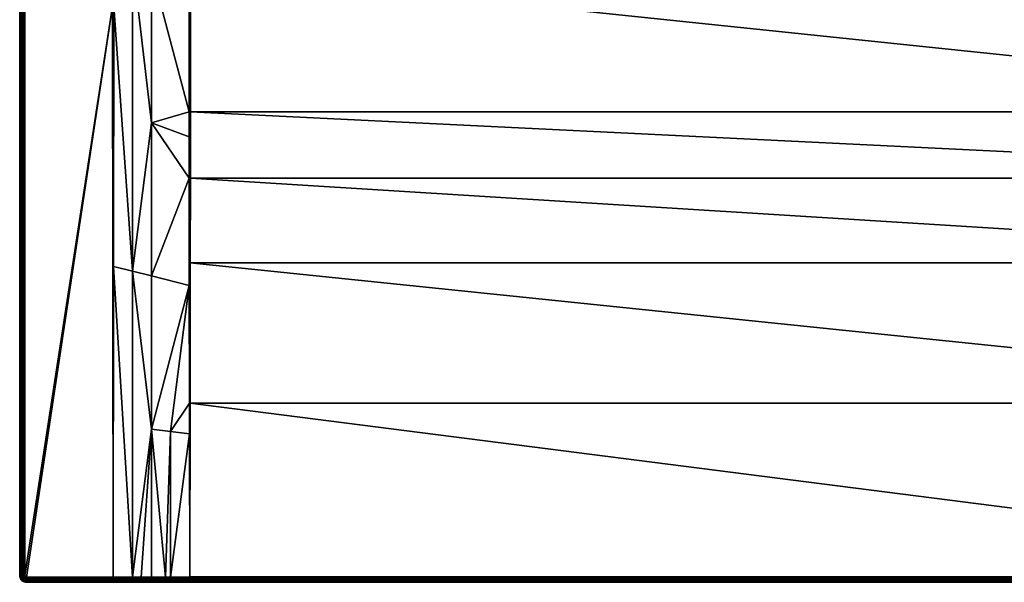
# Model space of a CAD drawing. Header units: centimetres. Extents: x 0 to 1000, y -800 to 0.
# Tile 1 of 19: x 0 to 579, y -800 to -469. Entities that reach past the tile are written whole.
import ezdxf

# ---------------------------------------------------------------- set-up
doc = ezdxf.new("R2010")
doc.units = ezdxf.units.CM
doc.layers.get('0').update_dxf_attribs({"color": 133})

msp = doc.modelspace()

# ---------------------------------------------------------------- meshes
at = {"color": 254}
mesh = msp.add_polyface(dxfattribs=at)
corners = [(99.64, -538.3, 19.4), (77.5, -529.96, 24.65), (99.67, -562.45, 20.19), (77.5, -619.98, 26.24), (99.75, -625.57, 22.65), (88.75, -796.9, 29.9), (99.86, -712.81, 26.15), (88.75, -711.41, 27.09), (85.7, -796.91, 29.91), (77.5, -709.99, 28.06), (66.25, -617.16, 28.12), (66.25, -796.97, 29.97), (71.4, -796.95, 29.95), (77.5, -796.93, 29.93), (55.39, -461.37, 29.89), (55.21, -614.38, 29.94), (55, -797, 30), (99.84, -694.66, 25.35), (66.25, -434.3, 26.71), (0, -796, 27), (0, -4, 0), (0, -796, 0), (4, -797, 30), (54.59, -461.37, 30), (3, -796, 30), (100, -796.87, 29.86), (100, -694.66, 25.33), (100.16, -694.66, 25.33), (100.28, -612.28, 22.08), (100, -562.45, 20.13), (100.34, -562.45, 20.11), (100.38, -523.57, 18.83), (100, -523.57, 18.85), (55, -461.37, 29.97), (2.53, -4, 29.96), (2.53, -796, 29.96), (2.07, -4, 29.85), (2.07, -796, 29.85), (1.64, -4, 29.67), (1.64, -796, 29.67), (1.24, -4, 29.43), (1.24, -796, 29.43), (0.88, -4, 29.12), (0.88, -796, 29.12), (0.57, -4, 28.76), (0.57, -796, 28.76), (0.33, -4, 28.36), (0.33, -796, 28.36), (0.15, -4, 27.93), (0.15, -796, 27.93), (0.04, -4, 27.47), (0.04, -796, 27.47), (0, -4, 27)]
mesh.append_faces([[corners[k] for k in face] for face in [(0, 1, 2, 0), (2, 1, 3, 2), (2, 3, 4, 2), (5, 6, 7, 5), (8, 7, 9, 8), (10, 11, 9, 10), (9, 11, 12, 9), (9, 12, 13, 9), (10, 14, 15, 10), (10, 15, 11, 10), (11, 15, 16, 11), (6, 17, 7, 6), (7, 17, 4, 7), (7, 4, 9, 7), (9, 4, 3, 9), (9, 3, 10, 9), (10, 3, 1, 10), (10, 1, 18, 10), (19, 20, 21, 19), (22, 16, 23, 22), (24, 22, 23, 24), (25, 26, 6, 25), (25, 27, 26, 25), (26, 27, 28, 26), (26, 28, 29, 26), (29, 4, 26, 29), (26, 4, 17, 26), (26, 17, 6, 26), (29, 0, 2, 29), (29, 2, 4, 29), (28, 30, 29, 28), (29, 30, 31, 29), (29, 31, 32, 29), (16, 15, 33, 16), (16, 33, 23, 16), (24, 34, 35, 24), (35, 36, 37, 35), (37, 38, 39, 37), (39, 40, 41, 39), (41, 42, 43, 41), (43, 44, 45, 43), (45, 46, 47, 45), (47, 48, 49, 47), (49, 50, 51, 49), (51, 52, 19, 51)]], dxfattribs={"vtx3": -1, "color": 254})
mesh = msp.add_polyface(dxfattribs=at)
corners = [(99.58, -450.99, 17.06), (99.56, -431.26, 16.55), (77.5, -439.93, 23.42), (99.54, -377.92, 15.67), (99.63, -523.57, 18.92), (77.5, -529.96, 24.65), (99.64, -538.3, 19.4), (77.5, -349.89, 22.68), (55.45, -243.32, 29.85), (55.4, -428.86, 29.89), (66.25, -434.3, 26.71), (55.39, -461.37, 29.89), (66.25, -617.16, 28.12), (99.54, -363.66, 15.57), (3, -796, 30), (54.59, -461.37, 30), (3, -4, 30), (100.48, -377.93, 15.52), (100.01, -377.93, 15.56), (100.01, -431.26, 16.45), (100, -523.57, 18.85), (100, -562.45, 20.13), (100.38, -523.57, 18.83), (100.45, -440.05, 16.64), (100.46, -431.26, 16.41), (100.01, -300, 15.04), (100.49, -300, 15), (55.21, -614.38, 29.94), (55, -461.37, 29.97), (54.99, -198.97, 29.96), (54.51, -198.97, 30), (2.53, -4, 29.96), (2.53, -796, 29.96), (2.07, -4, 29.85), (2.07, -796, 29.85), (1.64, -4, 29.67), (1.64, -796, 29.67), (1.24, -4, 29.43), (1.24, -796, 29.43), (0.88, -4, 29.12), (0.88, -796, 29.12), (0.57, -4, 28.76), (0.57, -796, 28.76), (0.33, -4, 28.36), (0.33, -796, 28.36), (0.15, -4, 27.93), (0.15, -796, 27.93), (0.04, -4, 27.47), (0.04, -796, 27.47), (0, -4, 27)]
mesh.append_faces([[corners[k] for k in face] for face in [(0, 1, 2, 0), (2, 1, 3, 2), (0, 2, 4, 0), (4, 2, 5, 4), (4, 5, 6, 4), (7, 8, 9, 7), (7, 9, 10, 7), (10, 9, 11, 10), (10, 11, 12, 10), (10, 5, 2, 10), (10, 2, 7, 10), (7, 2, 3, 7), (7, 3, 13, 7), (14, 15, 16, 14), (17, 18, 19, 17), (20, 6, 21, 20), (20, 22, 23, 20), (20, 23, 19, 20), (19, 23, 24, 19), (19, 24, 17, 19), (13, 3, 18, 13), (18, 3, 1, 18), (18, 1, 19, 18), (19, 1, 0, 19), (19, 0, 20, 19), (20, 0, 4, 20), (20, 4, 6, 20), (25, 13, 18, 25), (26, 18, 17, 26), (27, 11, 28, 27), (11, 9, 28, 11), (28, 9, 8, 28), (28, 8, 29, 28), (15, 28, 29, 15), (15, 29, 30, 15), (14, 16, 31, 14), (32, 31, 33, 32), (34, 33, 35, 34), (36, 35, 37, 36), (38, 37, 39, 38), (40, 39, 41, 40), (42, 41, 43, 42), (44, 43, 45, 44), (46, 45, 47, 46), (48, 47, 49, 48)]], dxfattribs={"vtx3": -1, "color": 254})
mesh = msp.add_polyface(dxfattribs=at)
corners = [(450.26, -202.11, 2.6), (431.03, -197.07, 14.4), (431.28, -202.92, 14.4), (450.44, -206.35, 2.6), (431.53, -208.77, 14.4), (451.33, -210.49, 2.6), (432.76, -214.49, 14.4), (431.98, -220.83, 15), (429.44, -209.04, 15), (100.49, -237.06, 15), (428.93, -196.98, 15), (99.54, -276.34, 15.15), (99.54, -237.06, 15.15), (88.52, -95.4, 18.83), (88.32, -95.24, 18.89), (77.5, -259.84, 22.5), (77.49, -86.23, 22.5), (55.45, -243.32, 29.85), (0, -4, 27), (0, -4, 0), (0, -796, 27), (441.43, -236.06, 14.4), (438.36, -231.08, 14.4), (437.92, -231.3, 14.66), (436.18, -225.65, 14.4), (433.99, -220.21, 14.4), (433.52, -220.36, 14.66), (431.04, -208.83, 14.66), (430.54, -197.05, 14.66), (430.02, -197.03, 14.85), (430.52, -208.9, 14.85), (429.48, -197, 14.96), (433.03, -220.51, 14.85), (429.99, -208.97, 14.96), (444.1, -241.34, 14.66), (437.46, -231.53, 14.85), (432.51, -220.67, 14.96), (443.69, -241.65, 14.85), (436.97, -231.78, 14.96), (443.25, -241.97, 14.96), (436.48, -232.03, 15), (442.81, -242.3, 15), (100.01, -237.06, 15.04), (100.49, -105.86, 15), (100.01, -105.86, 15.04), (54.99, -198.97, 29.96), (55.46, -198.97, 29.85)]
mesh.append_faces([[corners[k] for k in face] for face in [(0, 1, 2, 0), (3, 2, 4, 3), (5, 4, 6, 5), (7, 8, 9, 7), (9, 8, 10, 9), (11, 12, 13, 11), (11, 14, 15, 11), (15, 16, 17, 15), (18, 19, 20, 18), (21, 22, 23, 21), (24, 25, 26, 24), (6, 4, 27, 6), (2, 1, 28, 2), (4, 2, 27, 4), (27, 2, 28, 27), (27, 28, 29, 27), (25, 6, 26, 25), (26, 6, 27, 26), (26, 27, 30, 26), (30, 27, 29, 30), (30, 29, 31, 30), (22, 24, 23, 22), (23, 24, 26, 23), (23, 26, 32, 23), (32, 26, 30, 32), (32, 30, 33, 32), (33, 30, 31, 33), (33, 31, 10, 33), (34, 23, 35, 34), (35, 23, 32, 35), (35, 32, 36, 35), (36, 32, 33, 36), (36, 33, 8, 36), (8, 33, 10, 8), (37, 35, 38, 37), (38, 35, 36, 38), (38, 36, 7, 38), (7, 36, 8, 7), (39, 37, 38, 39), (39, 38, 40, 39), (40, 38, 7, 40), (41, 39, 40, 41), (42, 9, 43, 42), (12, 42, 44, 12), (45, 17, 46, 45)]], dxfattribs={"vtx3": -1, "color": 254})
mesh = msp.add_polyface(dxfattribs=at)
corners = [(899.51, -300, 15), (563.52, -232.03, 15), (557.19, -242.3, 15), (570.56, -209.04, 15), (568.02, -220.83, 15), (549.22, -251.36, 15), (539.84, -258.94, 15), (529.3, -264.82, 15), (517.93, -268.84, 15), (506.03, -270.88, 15), (100.49, -300, 15), (899.52, -377.93, 15.52), (944.55, -243.32, 29.85), (922.5, -259.84, 22.5), (922.5, -349.89, 22.68), (944.6, -428.86, 29.89), (900.46, -237.06, 15.15), (900.46, -276.34, 15.15), (900.46, -300, 15.15), (900.46, -363.66, 15.57), (997, -4, 30), (945.49, -198.97, 30), (997, -796, 30), (543.21, -253.52, 14.4), (538.66, -257.19, 14.4), (538.93, -257.6, 14.66), (533.55, -260.05, 14.4), (528.64, -263.35, 14.66), (547.77, -249.84, 14.4), (548.11, -250.19, 14.66), (539.22, -258.03, 14.85), (528.85, -263.83, 14.85), (529.07, -264.32, 14.96), (548.47, -250.57, 14.85), (539.53, -258.48, 14.96), (548.84, -250.96, 14.96), (899.99, -300, 15.04), (899.99, -377.93, 15.56), (899.99, -237.06, 15.04), (899.51, -237.06, 15), (945.01, -198.97, 29.96), (945, -461.37, 29.97)]
mesh.append_faces([[corners[k] for k in face] for face in [(0, 1, 2, 0), (0, 3, 4, 0), (0, 4, 1, 0), (2, 5, 0, 2), (0, 5, 6, 0), (0, 6, 7, 0), (7, 8, 0, 7), (0, 8, 9, 0), (0, 9, 10, 0), (0, 10, 11, 0), (12, 13, 14, 12), (12, 14, 15, 12), (16, 17, 13, 16), (13, 17, 18, 13), (13, 18, 14, 13), (14, 18, 19, 14), (20, 21, 22, 20), (23, 24, 25, 23), (24, 26, 25, 24), (25, 26, 27, 25), (28, 23, 29, 28), (29, 23, 25, 29), (29, 25, 30, 29), (30, 25, 31, 30), (30, 31, 32, 30), (33, 29, 30, 33), (33, 30, 34, 33), (34, 30, 32, 34), (34, 32, 7, 34), (35, 33, 34, 35), (35, 34, 6, 35), (6, 34, 7, 6), (5, 35, 6, 5), (18, 36, 19, 18), (19, 36, 37, 19), (11, 37, 36, 11), (11, 36, 0, 11), (36, 18, 17, 36), (36, 17, 38, 36), (38, 39, 0, 38), (38, 0, 36, 38), (17, 16, 38, 17), (40, 12, 15, 40), (40, 15, 41, 40), (41, 21, 40, 41)]], dxfattribs={"vtx3": -1, "color": 254})
mesh = msp.add_polyface(dxfattribs=at)
corners = [(547.78, -214.63, 2.6), (563.82, -225.65, 14.4), (566.01, -220.21, 14.4), (548.67, -210.49, 2.6), (567.24, -214.49, 14.4), (549.56, -206.35, 2.6), (568.47, -208.77, 14.4), (549.74, -202.11, 2.6), (568.72, -202.92, 14.4), (899.51, -237.06, 15), (571.07, -196.98, 15), (570.56, -209.04, 15), (899.51, -300, 15), (944.54, -198.97, 29.85), (922.5, -259.84, 22.5), (944.55, -243.32, 29.85), (568.96, -208.83, 14.66), (566.48, -220.36, 14.66), (561.64, -231.08, 14.4), (562.08, -231.3, 14.66), (558.57, -236.06, 14.4), (555.5, -241.05, 14.4), (555.9, -241.34, 14.66), (551.63, -245.44, 14.4), (556.31, -241.65, 14.85), (562.54, -231.53, 14.85), (556.75, -241.97, 14.96), (548.84, -250.96, 14.96), (566.97, -220.51, 14.85), (563.03, -231.78, 14.96), (557.19, -242.3, 15), (549.22, -251.36, 15), (569.46, -197.05, 14.66), (569.48, -208.9, 14.85), (567.49, -220.67, 14.96), (563.52, -232.03, 15), (569.98, -197.03, 14.85), (570.01, -208.97, 14.96), (568.02, -220.83, 15), (570.52, -197, 14.96), (899.99, -237.06, 15.04), (900.46, -237.06, 15.15), (900.46, -105.86, 15.15), (945.01, -198.97, 29.96), (997, -4, 30), (997.47, -796, 29.96), (997.47, -4, 29.96), (997.93, -796, 29.85), (997.93, -4, 29.85), (998.36, -796, 29.67), (998.36, -4, 29.67)]
mesh.append_faces([[corners[k] for k in face] for face in [(0, 1, 2, 0), (3, 2, 4, 3), (5, 4, 6, 5), (7, 6, 8, 7), (9, 10, 11, 9), (9, 11, 12, 9), (13, 14, 15, 13), (8, 6, 16, 8), (4, 2, 17, 4), (1, 18, 19, 1), (20, 21, 22, 20), (21, 23, 22, 21), (18, 20, 19, 18), (19, 20, 22, 19), (19, 22, 24, 19), (2, 1, 17, 2), (17, 1, 19, 17), (17, 19, 25, 17), (25, 19, 24, 25), (25, 24, 26, 25), (26, 24, 27, 26), (6, 4, 16, 6), (16, 4, 17, 16), (16, 17, 28, 16), (28, 17, 25, 28), (28, 25, 29, 28), (29, 25, 26, 29), (29, 26, 30, 29), (30, 26, 31, 30), (32, 16, 33, 32), (33, 16, 28, 33), (33, 28, 34, 33), (34, 28, 29, 34), (34, 29, 35, 34), (35, 29, 30, 35), (36, 33, 37, 36), (37, 33, 34, 37), (37, 34, 38, 37), (38, 34, 35, 38), (39, 37, 11, 39), (11, 37, 38, 11), (40, 41, 42, 40), (13, 15, 43, 13), (44, 45, 46, 44), (46, 47, 48, 46), (48, 49, 50, 48)]], dxfattribs={"vtx3": -1, "color": 254})
mesh = msp.add_polyface(dxfattribs=at)
corners = [(899.52, -377.93, 15.52), (100.48, -377.93, 15.52), (899.54, -431.26, 16.41), (100.46, -431.26, 16.41), (899.55, -440.05, 16.64), (100.45, -440.05, 16.64), (899.62, -523.57, 18.83), (100.38, -523.57, 18.83), (899.66, -562.45, 20.11), (100.34, -562.45, 20.11), (899.72, -612.28, 22.08), (100.28, -612.28, 22.08), (899.84, -694.66, 25.33), (100.16, -694.66, 25.33), (900, -796.87, 29.86), (922.5, -619.98, 26.24), (900.33, -562.45, 20.19), (900.25, -625.57, 22.65), (911.25, -711.41, 27.09), (900.16, -694.66, 25.35), (900.14, -712.81, 26.15), (900.44, -431.26, 16.55), (900.42, -450.99, 17.06), (922.5, -439.93, 23.42), (922.5, -529.96, 24.65), (900.37, -523.57, 18.92), (900.36, -538.3, 19.4), (922.5, -349.89, 22.68), (900.46, -377.92, 15.67), (900, -694.66, 25.33), (900, -562.45, 20.13), (900, -523.57, 18.85), (899.99, -431.26, 16.45), (900.46, -363.66, 15.57), (899.99, -377.93, 15.56)]
mesh.append_faces([[corners[k] for k in face] for face in [(0, 1, 2, 0), (2, 1, 3, 2), (2, 3, 4, 2), (4, 3, 5, 4), (4, 5, 6, 4), (6, 5, 7, 6), (6, 7, 8, 6), (8, 7, 9, 8), (8, 9, 10, 8), (10, 9, 11, 10), (10, 11, 12, 10), (12, 11, 13, 12), (12, 13, 14, 12), (15, 16, 17, 15), (18, 17, 19, 18), (18, 19, 20, 18), (21, 22, 23, 21), (24, 25, 26, 24), (24, 26, 16, 24), (21, 27, 28, 21), (14, 20, 29, 14), (20, 19, 29, 20), (29, 19, 17, 29), (29, 17, 30, 29), (17, 16, 30, 17), (30, 16, 26, 30), (30, 26, 31, 30), (12, 14, 29, 12), (12, 29, 10, 12), (10, 29, 30, 10), (10, 30, 8, 10), (8, 30, 31, 8), (8, 31, 6, 8), (26, 25, 31, 26), (31, 25, 22, 31), (31, 22, 32, 31), (33, 34, 28, 33), (28, 34, 32, 28), (28, 32, 21, 28), (21, 32, 22, 21), (6, 31, 4, 6), (4, 31, 32, 4), (4, 32, 2, 4), (2, 32, 34, 2), (2, 34, 0, 2)]], dxfattribs={"vtx3": -1, "color": 254})
mesh = msp.add_polyface(dxfattribs=at)
corners = [(900, -796.87, 29.86), (100.16, -694.66, 25.33), (100, -796.87, 29.86), (911.25, -796.9, 29.9), (900.14, -712.81, 26.15), (899.99, -800, 26.86), (4, -800, 0), (996, -800, 0), (900.02, -800, 26.86), (899.99, -799.96, 27.34), (900.01, -799.96, 27.34), (899.99, -799.84, 27.81), (900.01, -799.84, 27.81), (899.99, -799.65, 28.26), (900.01, -799.65, 28.26), (899.99, -799.4, 28.67), (900.01, -799.4, 28.67), (899.99, -799.07, 29.03), (900.01, -799.07, 29.03), (899.99, -798.7, 29.34), (900.01, -798.7, 29.34), (899.99, -798.28, 29.58), (900.01, -798.28, 29.58), (899.99, -797.82, 29.75), (900.01, -797.82, 29.75), (899.99, -797.35, 29.84), (900.01, -797.35, 29.84), (916.41, -800, 26.92), (916.41, -799.96, 27.39), (916.41, -799.85, 27.86), (916.41, -799.66, 28.3), (916.41, -799.41, 28.71), (916.41, -799.09, 29.07), (916.41, -798.72, 29.37), (916.41, -798.31, 29.61), (916.41, -797.86, 29.79), (916.41, -797.39, 29.89), (100.01, -797.35, 29.84), (100.01, -797.82, 29.75), (100.01, -798.28, 29.58), (100.01, -798.7, 29.34), (100.01, -799.07, 29.03), (100.01, -799.4, 28.67), (100.01, -799.65, 28.26), (100.01, -799.84, 27.81), (100.01, -799.96, 27.34), (100.01, -800, 26.86)]
mesh.append_faces([[corners[k] for k in face] for face in [(0, 1, 2, 0), (3, 4, 0, 3), (5, 6, 7, 5), (5, 8, 9, 5), (9, 8, 10, 9), (9, 10, 11, 9), (11, 10, 12, 11), (11, 12, 13, 11), (13, 12, 14, 13), (13, 14, 15, 13), (15, 14, 16, 15), (15, 16, 17, 15), (17, 16, 18, 17), (17, 18, 19, 17), (19, 18, 20, 19), (19, 20, 21, 19), (21, 20, 22, 21), (21, 22, 23, 21), (23, 22, 24, 23), (23, 24, 25, 23), (25, 24, 26, 25), (25, 26, 0, 25), (3, 0, 26, 3), (8, 27, 10, 8), (10, 28, 12, 10), (12, 29, 14, 12), (14, 30, 16, 14), (16, 31, 18, 16), (18, 32, 20, 18), (20, 33, 22, 20), (22, 34, 24, 22), (24, 35, 26, 24), (26, 35, 36, 26), (26, 36, 3, 26), (0, 2, 37, 0), (0, 37, 25, 0), (25, 38, 23, 25), (23, 39, 21, 23), (21, 40, 19, 21), (19, 41, 17, 19), (17, 42, 15, 17), (15, 43, 13, 15), (13, 44, 11, 13), (11, 45, 9, 11), (9, 46, 5, 9)]], dxfattribs={"vtx3": -1, "color": 254})
mesh = msp.add_polyface(dxfattribs=at)
corners = [(88.75, -796.9, 29.9), (88.75, -711.41, 27.09), (85.7, -796.91, 29.91), (77.5, -709.99, 28.06), (77.5, -796.93, 29.93), (85.69, -800, 26.91), (4, -800, 0), (99.98, -800, 26.86), (55, -798.34, 29.68), (55, -798.36, 29.67), (71.4, -798.33, 29.64), (55, -797.91, 29.86), (55, -797.93, 29.85), (71.4, -797.89, 29.82), (55, -797.44, 29.97), (55, -797.47, 29.96), (71.4, -797.43, 29.92), (85.69, -799.96, 27.39), (85.7, -797.39, 29.88), (85.7, -797.86, 29.78), (71.4, -800, 26.95), (71.4, -799.96, 27.43), (71.4, -799.85, 27.89), (66.25, -796.97, 29.97), (71.4, -796.95, 29.95), (85.7, -798.31, 29.61), (85.7, -798.72, 29.37), (55, -798.75, 29.44), (71.4, -798.74, 29.4), (85.7, -799.09, 29.06), (55, -799.11, 29.13), (71.4, -799.1, 29.09), (85.7, -799.41, 28.7), (55, -799.42, 28.77), (71.4, -799.42, 28.73), (85.69, -799.66, 28.29), (99.99, -799.65, 28.26), (55, -799.67, 28.37), (71.4, -799.67, 28.33), (85.69, -799.85, 27.85), (99.99, -799.84, 27.81), (55, -799.85, 27.93), (99.99, -799.96, 27.34), (55, -799.96, 27.47)]
mesh.append_faces([[corners[k] for k in face] for face in [(0, 1, 2, 0), (2, 3, 4, 2), (5, 6, 7, 5), (8, 9, 10, 8), (11, 12, 13, 11), (14, 15, 16, 14), (17, 5, 7, 17), (18, 0, 2, 18), (18, 2, 4, 18), (4, 16, 18, 4), (18, 16, 19, 18), (20, 5, 21, 20), (21, 5, 17, 21), (21, 17, 22, 21), (23, 14, 16, 23), (23, 16, 24, 23), (24, 16, 4, 24), (15, 11, 16, 15), (16, 11, 13, 16), (16, 13, 19, 16), (19, 13, 25, 19), (12, 8, 13, 12), (13, 8, 10, 13), (13, 10, 25, 13), (25, 10, 26, 25), (10, 27, 28, 10), (10, 28, 26, 10), (26, 28, 29, 26), (28, 30, 31, 28), (28, 31, 29, 28), (29, 31, 32, 29), (31, 33, 34, 31), (31, 34, 32, 31), (32, 34, 35, 32), (32, 35, 36, 32), (34, 37, 38, 34), (34, 38, 35, 34), (35, 38, 39, 35), (35, 39, 40, 35), (38, 41, 22, 38), (38, 22, 39, 38), (39, 22, 17, 39), (39, 17, 42, 39), (43, 20, 21, 43), (43, 21, 22, 43)]], dxfattribs={"vtx3": -1, "color": 254})
mesh = msp.add_polyface(dxfattribs=at)
corners = [(100, -796.87, 29.86), (99.86, -712.81, 26.15), (88.75, -796.9, 29.9), (100.01, -800, 26.86), (4, -800, 0), (899.99, -800, 26.86), (899.99, -797.35, 29.84), (100.01, -797.35, 29.84), (100.01, -797.82, 29.75), (899.99, -797.82, 29.75), (100.01, -798.28, 29.58), (899.99, -798.28, 29.58), (100.01, -798.7, 29.34), (899.99, -798.7, 29.34), (100.01, -799.07, 29.03), (899.99, -799.07, 29.03), (100.01, -799.4, 28.67), (899.99, -799.4, 28.67), (100.01, -799.65, 28.26), (899.99, -799.65, 28.26), (100.01, -799.84, 27.81), (899.99, -799.84, 27.81), (100.01, -799.96, 27.34), (899.99, -799.96, 27.34), (99.98, -800, 26.86), (99.99, -799.96, 27.34), (99.99, -799.84, 27.81), (99.99, -799.65, 28.26), (99.99, -799.4, 28.67), (99.99, -799.07, 29.03), (99.99, -798.7, 29.34), (99.99, -798.28, 29.58), (99.99, -797.82, 29.75), (99.99, -797.35, 29.84), (85.7, -797.39, 29.88), (85.7, -797.86, 29.78), (85.7, -798.31, 29.61), (85.7, -798.72, 29.37), (85.7, -799.09, 29.06), (85.7, -799.41, 28.7), (85.69, -799.66, 28.29), (85.69, -799.85, 27.85), (85.69, -799.96, 27.39)]
mesh.append_faces([[corners[k] for k in face] for face in [(0, 1, 2, 0), (3, 4, 5, 3), (6, 7, 8, 6), (9, 8, 10, 9), (11, 10, 12, 11), (13, 12, 14, 13), (15, 14, 16, 15), (17, 16, 18, 17), (19, 18, 20, 19), (21, 20, 22, 21), (23, 22, 3, 23), (24, 3, 25, 24), (25, 3, 22, 25), (25, 22, 26, 25), (26, 22, 20, 26), (26, 20, 27, 26), (27, 20, 18, 27), (27, 18, 28, 27), (28, 18, 16, 28), (28, 16, 29, 28), (29, 16, 14, 29), (29, 14, 30, 29), (30, 14, 12, 30), (30, 12, 31, 30), (31, 12, 10, 31), (31, 10, 32, 31), (32, 10, 8, 32), (32, 8, 33, 32), (33, 8, 7, 33), (33, 7, 0, 33), (33, 0, 2, 33), (32, 33, 34, 32), (33, 2, 34, 33), (34, 35, 32, 34), (32, 35, 31, 32), (35, 36, 31, 35), (31, 36, 30, 31), (36, 37, 30, 36), (30, 37, 29, 30), (37, 38, 29, 37), (29, 38, 28, 29), (38, 39, 28, 38), (28, 39, 27, 28), (27, 40, 26, 27), (26, 41, 25, 26), (25, 42, 24, 25)]], dxfattribs={"vtx3": -1, "color": 254})
mesh = msp.add_polyface(dxfattribs=at)
corners = [(0, -796, 27), (0, -796, 0), (0.05, -796.63, 0), (0.05, -796.63, 27), (0.2, -797.24, 0), (0.2, -797.24, 27), (0.44, -797.82, 0), (0.44, -797.82, 27), (1.67, -796.37, 29.67), (1.24, -796, 29.43), (1.27, -796.43, 29.43), (1.75, -796.73, 29.67), (1.37, -796.85, 29.43), (0.88, -796, 29.12), (0.92, -796.49, 29.12), (1.03, -796.96, 29.12), (1.54, -797.25, 29.43), (1.22, -797.42, 29.12), (1.76, -797.62, 29.43), (0.57, -796, 28.76), (0.62, -796.54, 28.76), (0.74, -797.06, 28.76), (0.95, -797.56, 28.76), (1.47, -797.83, 29.12), (0.33, -796, 28.36), (0.37, -796.57, 28.36), (0.51, -797.14, 28.36), (0.73, -797.67, 28.36), (0.15, -796, 27.93), (0.19, -796.6, 27.93), (0.34, -797.19, 27.93), (0.57, -797.75, 27.93), (0.04, -796, 27.47), (0.09, -796.62, 27.47), (0.23, -797.22, 27.47), (0.47, -797.8, 27.47)]
mesh.append_faces([[corners[k] for k in face] for face in [(0, 1, 2, 0), (0, 2, 3, 0), (3, 2, 4, 3), (3, 4, 5, 3), (5, 4, 6, 5), (5, 6, 7, 5), (8, 9, 10, 8), (11, 10, 12, 11), (9, 13, 10, 9), (10, 13, 14, 10), (10, 14, 12, 10), (12, 14, 15, 12), (12, 15, 16, 12), (16, 15, 17, 16), (16, 17, 18, 16), (13, 19, 14, 13), (14, 19, 20, 14), (14, 20, 15, 14), (15, 20, 21, 15), (15, 21, 17, 15), (17, 21, 22, 17), (17, 22, 23, 17), (19, 24, 20, 19), (20, 24, 25, 20), (20, 25, 21, 20), (21, 25, 26, 21), (21, 26, 22, 21), (22, 26, 27, 22), (24, 28, 25, 24), (25, 28, 29, 25), (25, 29, 26, 25), (26, 29, 30, 26), (26, 30, 27, 26), (27, 30, 31, 27), (28, 32, 29, 28), (29, 32, 33, 29), (29, 33, 30, 29), (30, 33, 34, 30), (30, 34, 31, 30), (31, 34, 35, 31), (32, 0, 33, 32), (33, 0, 3, 33), (33, 3, 34, 33), (34, 3, 5, 34), (34, 5, 35, 34)]], dxfattribs={"vtx3": -1, "color": 254})
mesh = msp.add_polyface(dxfattribs=at)
corners = [(0.44, -797.82, 27), (0.44, -797.82, 0), (0.76, -798.35, 0), (0.76, -798.35, 27), (1.17, -798.83, 0), (1.17, -798.83, 27), (1.65, -799.24, 0), (1.65, -799.24, 27), (2.18, -799.56, 0), (2.18, -799.56, 27), (1.76, -797.62, 29.43), (1.47, -797.83, 29.12), (2.05, -797.95, 29.43), (1.79, -798.21, 29.12), (0.95, -797.56, 28.76), (1.23, -798.01, 28.76), (1.58, -798.42, 28.76), (2.17, -798.53, 29.12), (1.99, -798.77, 28.76), (0.73, -797.67, 28.36), (1.03, -798.16, 28.36), (1.4, -798.6, 28.36), (1.84, -798.97, 28.36), (2.44, -799.05, 28.76), (0.57, -797.75, 27.93), (0.88, -798.26, 27.93), (1.28, -798.72, 27.93), (1.74, -799.12, 27.93), (2.33, -799.27, 28.36), (0.47, -797.8, 27.47), (0.79, -798.33, 27.47), (1.2, -798.8, 27.47), (1.67, -799.21, 27.47), (2.25, -799.43, 27.93), (0.2, -797.24, 27), (2.2, -799.53, 27.47)]
mesh.append_faces([[corners[k] for k in face] for face in [(0, 1, 2, 0), (0, 2, 3, 0), (3, 2, 4, 3), (3, 4, 5, 3), (5, 4, 6, 5), (5, 6, 7, 5), (7, 6, 8, 7), (7, 8, 9, 7), (10, 11, 12, 10), (12, 11, 13, 12), (11, 14, 15, 11), (11, 15, 13, 11), (13, 15, 16, 13), (13, 16, 17, 13), (17, 16, 18, 17), (14, 19, 15, 14), (15, 19, 20, 15), (15, 20, 16, 15), (16, 20, 21, 16), (16, 21, 18, 16), (18, 21, 22, 18), (18, 22, 23, 18), (19, 24, 20, 19), (20, 24, 25, 20), (20, 25, 21, 20), (21, 25, 26, 21), (21, 26, 22, 21), (22, 26, 27, 22), (22, 27, 28, 22), (24, 29, 25, 24), (25, 29, 30, 25), (25, 30, 26, 25), (26, 30, 31, 26), (26, 31, 27, 26), (27, 31, 32, 27), (27, 32, 33, 27), (29, 34, 0, 29), (29, 0, 30, 29), (30, 0, 3, 30), (30, 3, 31, 30), (31, 3, 5, 31), (31, 5, 32, 31), (32, 5, 7, 32), (32, 7, 35, 32), (35, 7, 9, 35)]], dxfattribs={"vtx3": -1, "color": 254})
mesh = msp.add_polyface(dxfattribs=at)
corners = [(3, -796, 30), (2.53, -796, 29.96), (3.01, -796.16, 30), (2.55, -796.23, 29.96), (3.05, -796.31, 30), (2.6, -796.45, 29.96), (3.11, -796.45, 30), (2.69, -796.67, 29.96), (3.19, -796.59, 30), (2.81, -796.86, 29.96), (3.29, -796.71, 30), (2.96, -797.04, 29.96), (3.41, -796.81, 30), (3.14, -797.19, 29.96), (2.07, -796, 29.85), (2.1, -796.3, 29.85), (2.17, -796.6, 29.85), (2.28, -796.87, 29.85), (2.44, -797.13, 29.85), (2.64, -797.36, 29.85), (2.87, -797.56, 29.85), (3.33, -797.31, 29.96), (3.13, -797.72, 29.85), (1.64, -796, 29.67), (1.67, -796.37, 29.67), (1.75, -796.73, 29.67), (1.9, -797.07, 29.67), (2.09, -797.39, 29.67), (2.33, -797.67, 29.67), (1.24, -796, 29.43), (1.27, -796.43, 29.43), (1.37, -796.85, 29.43), (1.54, -797.25, 29.43), (1.76, -797.62, 29.43), (1.22, -797.42, 29.12), (1.47, -797.83, 29.12)]
mesh.append_faces([[corners[k] for k in face] for face in [(0, 1, 2, 0), (2, 1, 3, 2), (2, 3, 4, 2), (4, 3, 5, 4), (4, 5, 6, 4), (6, 5, 7, 6), (6, 7, 8, 6), (8, 7, 9, 8), (8, 9, 10, 8), (10, 9, 11, 10), (10, 11, 12, 10), (12, 11, 13, 12), (1, 14, 3, 1), (3, 14, 15, 3), (3, 15, 5, 3), (5, 15, 16, 5), (5, 16, 7, 5), (7, 16, 17, 7), (7, 17, 9, 7), (9, 17, 18, 9), (9, 18, 11, 9), (11, 18, 19, 11), (11, 19, 13, 11), (13, 19, 20, 13), (13, 20, 21, 13), (21, 20, 22, 21), (14, 23, 15, 14), (15, 23, 24, 15), (15, 24, 16, 15), (16, 24, 25, 16), (16, 25, 17, 16), (17, 25, 26, 17), (17, 26, 18, 17), (18, 26, 27, 18), (18, 27, 19, 18), (19, 27, 28, 19), (19, 28, 20, 19), (23, 29, 24, 23), (24, 30, 25, 24), (25, 31, 26, 25), (26, 31, 32, 26), (26, 32, 27, 26), (27, 32, 33, 27), (27, 33, 28, 27), (33, 34, 35, 33)]], dxfattribs={"vtx3": -1, "color": 254})
mesh = msp.add_polyface(dxfattribs=at)
corners = [(2.18, -799.56, 27), (2.18, -799.56, 0), (2.76, -799.8, 0), (2.76, -799.8, 27), (3.37, -799.95, 0), (3.37, -799.95, 27), (2.87, -797.56, 29.85), (2.33, -797.67, 29.67), (2.61, -797.91, 29.67), (3.13, -797.72, 29.85), (2.93, -798.1, 29.67), (3.4, -797.83, 29.85), (3.27, -798.25, 29.67), (1.76, -797.62, 29.43), (2.05, -797.95, 29.43), (2.38, -798.24, 29.43), (2.75, -798.46, 29.43), (3.15, -798.63, 29.43), (1.79, -798.21, 29.12), (2.17, -798.53, 29.12), (2.58, -798.78, 29.12), (3.04, -798.97, 29.12), (3.57, -798.73, 29.43), (1.99, -798.77, 28.76), (2.44, -799.05, 28.76), (2.94, -799.26, 28.76), (3.51, -799.08, 29.12), (1.84, -798.97, 28.36), (2.33, -799.27, 28.36), (2.86, -799.49, 28.36), (3.46, -799.38, 28.76), (1.74, -799.12, 27.93), (2.25, -799.43, 27.93), (2.81, -799.66, 27.93), (3.43, -799.63, 28.36), (1.67, -799.21, 27.47), (2.2, -799.53, 27.47), (2.78, -799.77, 27.47), (3.4, -799.81, 27.93), (3.38, -799.91, 27.47)]
mesh.append_faces([[corners[k] for k in face] for face in [(0, 1, 2, 0), (0, 2, 3, 0), (3, 2, 4, 3), (3, 4, 5, 3), (6, 7, 8, 6), (6, 8, 9, 6), (9, 8, 10, 9), (9, 10, 11, 9), (11, 10, 12, 11), (7, 13, 14, 7), (7, 14, 8, 7), (8, 14, 15, 8), (8, 15, 10, 8), (10, 15, 16, 10), (10, 16, 12, 10), (12, 16, 17, 12), (14, 18, 15, 14), (15, 18, 19, 15), (15, 19, 16, 15), (16, 19, 20, 16), (16, 20, 17, 16), (17, 20, 21, 17), (17, 21, 22, 17), (19, 23, 20, 19), (20, 23, 24, 20), (20, 24, 21, 20), (21, 24, 25, 21), (21, 25, 26, 21), (24, 27, 28, 24), (24, 28, 25, 24), (25, 28, 29, 25), (25, 29, 30, 25), (28, 31, 32, 28), (28, 32, 29, 28), (29, 32, 33, 29), (29, 33, 34, 29), (32, 35, 36, 32), (32, 36, 33, 32), (33, 36, 37, 33), (33, 37, 38, 33), (38, 37, 39, 38), (36, 0, 37, 36), (37, 0, 3, 37), (37, 3, 39, 37), (39, 3, 5, 39)]], dxfattribs={"vtx3": -1, "color": 254})
mesh = msp.add_polyface(dxfattribs=at)
corners = [(3.84, -796.99, 30), (3, -796, 30), (3.01, -796.16, 30), (3.69, -796.95, 30), (3.05, -796.31, 30), (3.55, -796.89, 30), (3.11, -796.45, 30), (3.41, -796.81, 30), (3.19, -796.59, 30), (3.29, -796.71, 30), (4, -797, 30), (3.37, -799.95, 27), (3.37, -799.95, 0), (4, -800, 0), (4, -800, 27), (3.14, -797.19, 29.96), (3.33, -797.31, 29.96), (3.55, -797.4, 29.96), (3.77, -797.45, 29.96), (3.13, -797.72, 29.85), (3.4, -797.83, 29.85), (3.7, -797.9, 29.85), (4, -797.47, 29.96), (3.27, -798.25, 29.67), (3.63, -798.33, 29.67), (4, -797.93, 29.85), (3.15, -798.63, 29.43), (3.57, -798.73, 29.43), (4, -798.36, 29.67), (3.04, -798.97, 29.12), (3.51, -799.08, 29.12), (4, -798.76, 29.43), (4, -799.12, 29.12), (2.94, -799.26, 28.76), (3.46, -799.38, 28.76), (4, -799.43, 28.76), (2.86, -799.49, 28.36), (3.43, -799.63, 28.36), (4, -799.67, 28.36), (2.81, -799.66, 27.93), (3.4, -799.81, 27.93), (4, -799.85, 27.93), (3.38, -799.91, 27.47), (4, -799.96, 27.47)]
mesh.append_faces([[corners[k] for k in face] for face in [(0, 1, 2, 0), (0, 2, 3, 0), (3, 2, 4, 3), (3, 4, 5, 3), (5, 4, 6, 5), (5, 6, 7, 5), (7, 6, 8, 7), (7, 8, 9, 7), (0, 10, 1, 0), (11, 12, 13, 11), (11, 13, 14, 11), (7, 15, 5, 7), (5, 15, 16, 5), (5, 16, 3, 5), (3, 16, 17, 3), (3, 17, 0, 3), (0, 17, 18, 0), (0, 18, 10, 0), (16, 19, 17, 16), (17, 19, 20, 17), (17, 20, 18, 17), (18, 20, 21, 18), (18, 21, 22, 18), (20, 23, 21, 20), (21, 23, 24, 21), (21, 24, 25, 21), (23, 26, 24, 23), (24, 26, 27, 24), (24, 27, 28, 24), (27, 29, 30, 27), (27, 30, 31, 27), (31, 30, 32, 31), (30, 33, 34, 30), (30, 34, 32, 30), (32, 34, 35, 32), (34, 36, 37, 34), (34, 37, 35, 34), (35, 37, 38, 35), (37, 39, 40, 37), (37, 40, 38, 37), (38, 40, 41, 38), (40, 42, 41, 40), (41, 42, 43, 41), (42, 11, 43, 42), (43, 11, 14, 43)]], dxfattribs={"vtx3": -1, "color": 254})
mesh = msp.add_polyface(dxfattribs=at)
corners = [(4, -800, 0), (100.01, -800, 26.86), (99.98, -800, 26.86), (55, -800, 27), (4, -800, 27), (71.4, -800, 26.95), (85.69, -800, 26.91), (55, -799.42, 28.77), (55, -799.43, 28.76), (71.4, -799.42, 28.73), (55, -799.11, 29.13), (55, -799.12, 29.12), (71.4, -799.1, 29.09), (55, -798.75, 29.44), (55, -798.76, 29.43), (71.4, -798.74, 29.4), (55, -797, 30), (55, -797.44, 29.97), (66.25, -796.97, 29.97), (55, -798.36, 29.67), (71.4, -798.33, 29.64), (55, -799.67, 28.37), (55, -799.85, 27.93), (71.4, -799.67, 28.33), (55, -799.96, 27.47), (71.4, -799.85, 27.89), (4, -797, 30), (55, -797.47, 29.96), (4, -797.47, 29.96), (55, -797.91, 29.86), (55, -797.93, 29.85), (4, -797.93, 29.85), (55, -798.34, 29.68), (4, -798.36, 29.67), (4, -798.76, 29.43), (4, -799.12, 29.12), (4, -799.43, 28.76), (4, -799.67, 28.36), (4, -799.85, 27.93), (4, -799.96, 27.47), (3.77, -797.45, 29.96), (3.7, -797.9, 29.85), (3.63, -798.33, 29.67), (3.57, -798.73, 29.43)]
mesh.append_faces([[corners[k] for k in face] for face in [(0, 1, 2, 0), (3, 4, 5, 3), (5, 4, 0, 5), (5, 0, 6, 5), (7, 8, 9, 7), (10, 11, 12, 10), (13, 14, 15, 13), (16, 17, 18, 16), (19, 13, 20, 19), (14, 10, 15, 14), (11, 7, 12, 11), (8, 21, 9, 8), (21, 22, 23, 21), (3, 5, 24, 3), (24, 25, 22, 24), (4, 3, 24, 4), (17, 16, 26, 17), (17, 26, 27, 17), (27, 26, 28, 27), (27, 28, 29, 27), (29, 28, 30, 29), (30, 28, 31, 30), (30, 31, 32, 30), (32, 31, 19, 32), (19, 31, 33, 19), (19, 33, 13, 19), (13, 33, 14, 13), (14, 33, 34, 14), (14, 34, 10, 14), (10, 34, 11, 10), (11, 34, 35, 11), (11, 35, 7, 11), (7, 35, 8, 7), (8, 35, 36, 8), (8, 36, 21, 8), (21, 36, 37, 21), (21, 37, 22, 21), (22, 37, 38, 22), (22, 38, 24, 22), (24, 38, 39, 24), (24, 39, 4, 24), (26, 40, 28, 26), (28, 41, 31, 28), (31, 42, 33, 31), (33, 43, 34, 33)]], dxfattribs={"vtx3": -1, "color": 254})

doc.saveas('drawing.dxf')
